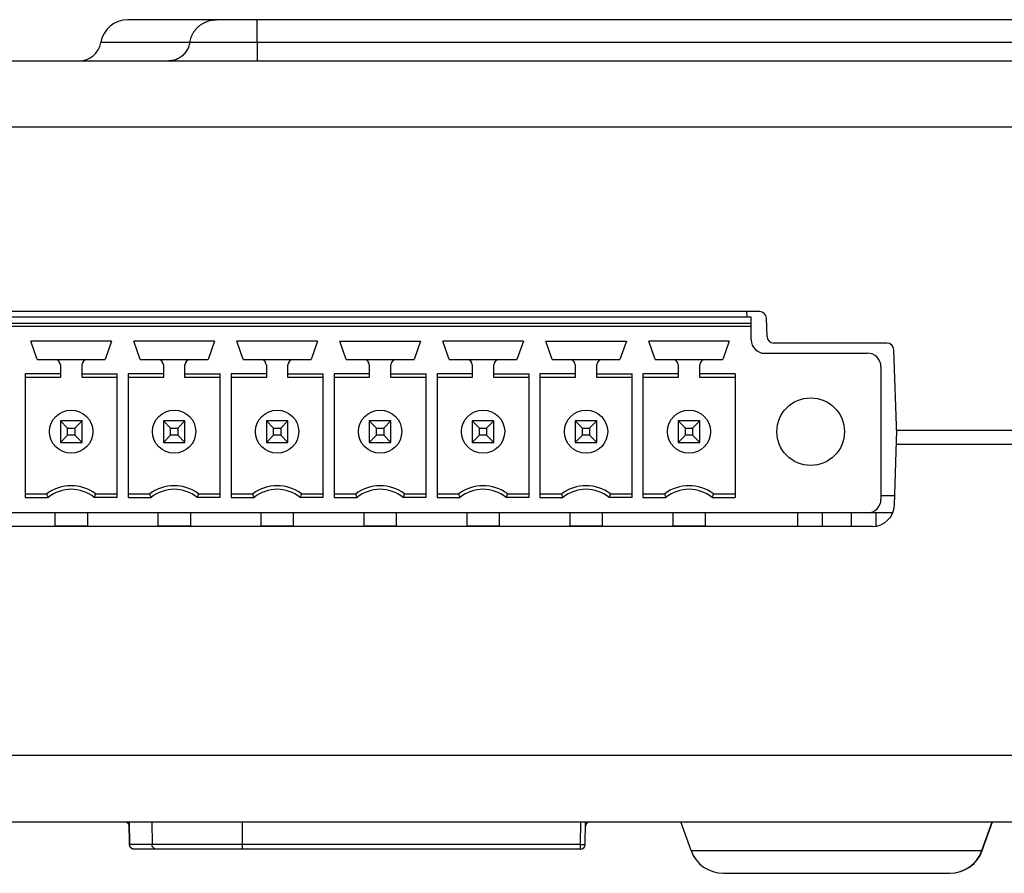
# Model space of a CAD drawing. Header units: inches. Extents: x 0 to 34, y 0 to 22.
# Tile 10 of 30: x 19 to 20.4, y 6.1 to 7.4. Entities that reach past the tile are written whole.
import ezdxf

# ---------------------------------------------------------------- set-up
doc = ezdxf.new("R2010")
doc.units = ezdxf.units.IN
doc.header["$LTSCALE"] = 1.87
doc.header["$MEASUREMENT"] = 0
doc.layers.get('0').update_dxf_attribs({"linetype": 'CONTINUOUS'})

msp = doc.modelspace()

# ---------------------------------------------------------------- linework, layer by layer
at = {"color": 7, "linetype": 'CONTINUOUS'}
for p, q in [((20.6202, 7.3759), (19.1317, 7.3759)), ((19.32, 7.3425), (19.32, 7.3759)), ((19.2219, 7.3425), (19.0923, 7.3425)), ((20.4997, 7.3425), (19.32, 7.3425)), ((14.3255, 7.3159), (20.4997, 7.3159)), ((20.4954, 7.2193), (14.3298, 7.2193)), ((20.0519, 6.9509), (17.5973, 6.9509)), ((17.6087, 6.9433), (20.0398, 6.9433)), ((20.0331, 6.9509), (20.0332, 6.9433)), ((20.0398, 6.9098), (20.0398, 6.9433)), ((20.0398, 6.9334), (17.6087, 6.9334)), ((17.6087, 6.9295), (20.0398, 6.9295)), ((20.0628, 6.9145), (20.0619, 6.9412)), ((19.1079, 6.9079), (18.9905, 6.9079)), ((18.9998, 6.8811), (18.9905, 6.9079)), ((19.1079, 6.9079), (19.0986, 6.8811)), ((19.2579, 6.9079), (19.1405, 6.9079)), ((19.1498, 6.8811), (19.1405, 6.9079)), ((19.2579, 6.9079), (19.2486, 6.8811)), ((19.4079, 6.9079), (19.2905, 6.9079)), ((19.2998, 6.8811), (19.2905, 6.9079)), ((19.4079, 6.9079), (19.3986, 6.8811)), ((19.4405, 6.9079), (19.5579, 6.9079)), ((19.4498, 6.8811), (19.4405, 6.9079)), ((19.5579, 6.9079), (19.5486, 6.8811)), ((19.7079, 6.9079), (19.5905, 6.9079)), ((19.5998, 6.8811), (19.5905, 6.9079)), ((19.7079, 6.9079), (19.6986, 6.8811)), ((19.7405, 6.9079), (19.8579, 6.9079)), ((19.7498, 6.8811), (19.7405, 6.9079)), ((19.8579, 6.9079), (19.8486, 6.8811)), ((20.0079, 6.9079), (19.8905, 6.9079)), ((19.8998, 6.8811), (19.8905, 6.9079)), ((20.0079, 6.9079), (19.9986, 6.8811)), ((20.2375, 6.9049), (20.0728, 6.9049)), ((20.0594, 6.8901), (20.2091, 6.8901)), ((20.2519, 6.7709), (20.2475, 6.8952)), ((18.9998, 6.8811), (19.0986, 6.8811)), ((19.0335, 6.8732), (19.0335, 6.8547)), ((19.065, 6.8547), (19.065, 6.8732)), ((19.1498, 6.8811), (19.2486, 6.8811)), ((19.1835, 6.8732), (19.1835, 6.8547)), ((19.215, 6.8547), (19.215, 6.8732)), ((19.2998, 6.8811), (19.3986, 6.8811)), ((19.3335, 6.8732), (19.3335, 6.8547)), ((19.365, 6.8547), (19.365, 6.8732)), ((19.4498, 6.8811), (19.5486, 6.8811)), ((19.4835, 6.8732), (19.4835, 6.8547)), ((19.515, 6.8547), (19.515, 6.8732)), ((19.5998, 6.8811), (19.6986, 6.8811)), ((19.6335, 6.8732), (19.6335, 6.8547)), ((19.665, 6.8547), (19.665, 6.8732)), ((19.7498, 6.8811), (19.8486, 6.8811)), ((19.7835, 6.8732), (19.7835, 6.8547)), ((19.815, 6.8547), (19.815, 6.8732)), ((19.8998, 6.8811), (19.9986, 6.8811)), ((19.9335, 6.8732), (19.9335, 6.8547)), ((19.965, 6.8547), (19.965, 6.8732)), ((20.2287, 6.8705), (20.2287, 6.6775)), ((19.0335, 6.86), (18.9821, 6.86)), ((18.9821, 6.86), (18.9821, 6.6801)), ((19.065, 6.86), (19.1163, 6.86)), ((19.1163, 6.6801), (19.1163, 6.86)), ((19.1835, 6.86), (19.1321, 6.86)), ((19.1321, 6.86), (19.1321, 6.6801)), ((19.215, 6.86), (19.2663, 6.86)), ((19.2663, 6.6801), (19.2663, 6.86)), ((19.3335, 6.86), (19.2821, 6.86)), ((19.2821, 6.86), (19.2821, 6.6801)), ((19.365, 6.86), (19.4163, 6.86)), ((19.4163, 6.6801), (19.4163, 6.86)), ((19.4835, 6.86), (19.4321, 6.86)), ((19.4321, 6.86), (19.4321, 6.6801)), ((19.515, 6.86), (19.5663, 6.86)), ((19.5663, 6.6801), (19.5663, 6.86)), ((19.6335, 6.86), (19.5821, 6.86)), ((19.5821, 6.86), (19.5821, 6.6801)), ((19.665, 6.86), (19.7163, 6.86)), ((19.7163, 6.6801), (19.7163, 6.86)), ((19.7835, 6.86), (19.7321, 6.86)), ((19.7321, 6.86), (19.7321, 6.6801)), ((19.815, 6.86), (19.8663, 6.86)), ((19.8663, 6.6801), (19.8663, 6.86)), ((19.9335, 6.86), (19.8821, 6.86)), ((19.8821, 6.86), (19.8821, 6.6801)), ((20.0163, 6.86), (19.965, 6.86)), ((20.0163, 6.86), (20.0163, 6.6801)), ((19.0335, 6.8547), (18.9821, 6.8547)), ((19.1163, 6.8547), (19.065, 6.8547)), ((19.1835, 6.8547), (19.1321, 6.8547)), ((19.2663, 6.8547), (19.215, 6.8547)), ((19.3335, 6.8547), (19.2821, 6.8547)), ((19.4163, 6.8547), (19.365, 6.8547)), ((19.4835, 6.8547), (19.4321, 6.8547)), ((19.5663, 6.8547), (19.515, 6.8547)), ((19.6335, 6.8547), (19.5821, 6.8547)), ((19.7163, 6.8547), (19.665, 6.8547)), ((19.7835, 6.8547), (19.7321, 6.8547)), ((19.8663, 6.8547), (19.815, 6.8547)), ((19.9335, 6.8547), (19.8821, 6.8547)), ((20.0163, 6.8547), (19.965, 6.8547)), ((19.065, 6.7917), (19.0335, 6.7917)), ((19.044, 6.7812), (19.0335, 6.7917)), ((19.0335, 6.7917), (19.0335, 6.7602)), ((19.0544, 6.7812), (19.065, 6.7917)), ((19.065, 6.7602), (19.065, 6.7917)), ((19.215, 6.7917), (19.1835, 6.7917)), ((19.194, 6.7812), (19.1835, 6.7917)), ((19.1835, 6.7917), (19.1835, 6.7602)), ((19.2044, 6.7812), (19.215, 6.7917)), ((19.215, 6.7602), (19.215, 6.7917)), ((19.365, 6.7917), (19.3335, 6.7917)), ((19.344, 6.7812), (19.3335, 6.7917)), ((19.3335, 6.7917), (19.3335, 6.7602)), ((19.3544, 6.7812), (19.365, 6.7917)), ((19.365, 6.7602), (19.365, 6.7917)), ((19.515, 6.7917), (19.4835, 6.7917)), ((19.494, 6.7812), (19.4835, 6.7917)), ((19.4835, 6.7917), (19.4835, 6.7602)), ((19.5044, 6.7812), (19.515, 6.7917)), ((19.515, 6.7602), (19.515, 6.7917)), ((19.665, 6.7917), (19.6335, 6.7917)), ((19.644, 6.7812), (19.6335, 6.7917)), ((19.6335, 6.7917), (19.6335, 6.7602)), ((19.6544, 6.7812), (19.665, 6.7917)), ((19.665, 6.7602), (19.665, 6.7917)), ((19.815, 6.7917), (19.7835, 6.7917)), ((19.794, 6.7812), (19.7835, 6.7917)), ((19.7835, 6.7917), (19.7835, 6.7602)), ((19.8044, 6.7812), (19.815, 6.7917)), ((19.815, 6.7602), (19.815, 6.7917)), ((19.965, 6.7917), (19.9335, 6.7917)), ((19.944, 6.7812), (19.9335, 6.7917)), ((19.9335, 6.7917), (19.9335, 6.7602)), ((19.9544, 6.7812), (19.965, 6.7917)), ((19.965, 6.7602), (19.965, 6.7917)), ((19.0335, 6.7602), (19.044, 6.7708)), ((19.044, 6.7812), (19.0544, 6.7812)), ((19.044, 6.7708), (19.044, 6.7812)), ((19.0544, 6.7708), (19.044, 6.7708)), ((19.0544, 6.7812), (19.0544, 6.7708)), ((19.065, 6.7602), (19.0544, 6.7708)), ((19.1835, 6.7602), (19.194, 6.7708)), ((19.194, 6.7812), (19.2044, 6.7812)), ((19.194, 6.7708), (19.194, 6.7812)), ((19.2044, 6.7708), (19.194, 6.7708)), ((19.2044, 6.7812), (19.2044, 6.7708)), ((19.215, 6.7602), (19.2044, 6.7708)), ((19.3335, 6.7602), (19.344, 6.7708)), ((19.344, 6.7812), (19.3544, 6.7812)), ((19.344, 6.7708), (19.344, 6.7812)), ((19.3544, 6.7708), (19.344, 6.7708)), ((19.3544, 6.7812), (19.3544, 6.7708)), ((19.365, 6.7602), (19.3544, 6.7708)), ((19.4835, 6.7602), (19.494, 6.7708)), ((19.494, 6.7812), (19.5044, 6.7812)), ((19.494, 6.7708), (19.494, 6.7812)), ((19.5044, 6.7708), (19.494, 6.7708)), ((19.5044, 6.7812), (19.5044, 6.7708)), ((19.515, 6.7602), (19.5044, 6.7708)), ((19.6335, 6.7602), (19.644, 6.7708)), ((19.644, 6.7812), (19.6544, 6.7812)), ((19.644, 6.7708), (19.644, 6.7812)), ((19.6544, 6.7708), (19.644, 6.7708)), ((19.6544, 6.7812), (19.6544, 6.7708)), ((19.665, 6.7602), (19.6544, 6.7708)), ((19.7835, 6.7602), (19.794, 6.7708)), ((19.794, 6.7812), (19.8044, 6.7812)), ((19.794, 6.7708), (19.794, 6.7812)), ((19.8044, 6.7708), (19.794, 6.7708)), ((19.8044, 6.7812), (19.8044, 6.7708)), ((19.815, 6.7602), (19.8044, 6.7708)), ((19.9335, 6.7602), (19.944, 6.7708)), ((19.944, 6.7812), (19.9544, 6.7812)), ((19.944, 6.7708), (19.944, 6.7812)), ((19.9544, 6.7708), (19.944, 6.7708)), ((19.9544, 6.7812), (19.9544, 6.7708)), ((19.965, 6.7602), (19.9544, 6.7708)), ((20.2483, 6.6687), (20.2521, 6.7779)), ((20.2516, 6.7779), (20.7344, 6.7779)), ((19.0335, 6.7602), (19.065, 6.7602)), ((19.1835, 6.7602), (19.215, 6.7602)), ((19.3335, 6.7602), (19.365, 6.7602)), ((19.4835, 6.7602), (19.515, 6.7602)), ((19.6335, 6.7602), (19.665, 6.7602)), ((19.7835, 6.7602), (19.815, 6.7602)), ((19.9335, 6.7602), (19.965, 6.7602)), ((20.2514, 6.7579), (20.7344, 6.7579)), ((18.9821, 6.6854), (19.0138, 6.6854)), ((19.0846, 6.6854), (19.1163, 6.6854)), ((19.1321, 6.6854), (19.1638, 6.6854)), ((19.2346, 6.6854), (19.2663, 6.6854)), ((19.2821, 6.6854), (19.3138, 6.6854)), ((19.3846, 6.6854), (19.4163, 6.6854)), ((19.4321, 6.6854), (19.4638, 6.6854)), ((19.5346, 6.6854), (19.5663, 6.6854)), ((19.5821, 6.6854), (19.6138, 6.6854)), ((19.6846, 6.6854), (19.7163, 6.6854)), ((19.7321, 6.6854), (19.7638, 6.6854)), ((19.8346, 6.6854), (19.8663, 6.6854)), ((19.8821, 6.6854), (19.9138, 6.6854)), ((19.9846, 6.6854), (20.0163, 6.6854)), ((18.9821, 6.6801), (19.0156, 6.6801)), ((19.1163, 6.6801), (19.0828, 6.6801)), ((19.1321, 6.6801), (19.1656, 6.6801)), ((19.2663, 6.6801), (19.2328, 6.6801)), ((19.2821, 6.6801), (19.3156, 6.6801)), ((19.4163, 6.6801), (19.3828, 6.6801)), ((19.4321, 6.6801), (19.4656, 6.6801)), ((19.5663, 6.6801), (19.5328, 6.6801)), ((19.5821, 6.6801), (19.6156, 6.6801)), ((19.7163, 6.6801), (19.6828, 6.6801)), ((19.7321, 6.6801), (19.7656, 6.6801)), ((19.8663, 6.6801), (19.8328, 6.6801)), ((19.8821, 6.6801), (19.9156, 6.6801)), ((19.9828, 6.6801), (20.0163, 6.6801)), ((20.2488, 6.6824), (20.2287, 6.6824)), ((20.2459, 6.6579), (17.4394, 6.6579)), ((19.0256, 6.6579), (19.0256, 6.6382)), ((19.0728, 6.6579), (19.0728, 6.6382)), ((19.1756, 6.6579), (19.1756, 6.6382)), ((19.2228, 6.6579), (19.2228, 6.6382)), ((19.3256, 6.6579), (19.3256, 6.6382)), ((19.3728, 6.6579), (19.3728, 6.6382)), ((19.4756, 6.6579), (19.4756, 6.6382)), ((19.5228, 6.6579), (19.5228, 6.6382)), ((19.6256, 6.6579), (19.6256, 6.6382)), ((19.6728, 6.6579), (19.6728, 6.6382)), ((19.7756, 6.6579), (19.7756, 6.6382)), ((19.8228, 6.6579), (19.8228, 6.6382)), ((19.9256, 6.6579), (19.9256, 6.6382)), ((19.9728, 6.6579), (19.9728, 6.6382)), ((20.1072, 6.6579), (20.1072, 6.6379)), ((20.1432, 6.6579), (20.1432, 6.6379)), ((20.1852, 6.6579), (20.1852, 6.6379)), ((20.2212, 6.6579), (20.2212, 6.6383)), ((20.2163, 6.6379), (14.6085, 6.6379)), ((19.0728, 6.6382), (19.0256, 6.6382)), ((19.0335, 6.6379), (19.0335, 6.6382)), ((19.065, 6.6379), (19.065, 6.6382)), ((19.2228, 6.6382), (19.1756, 6.6382)), ((19.1835, 6.6379), (19.1835, 6.6382)), ((19.215, 6.6379), (19.215, 6.6382)), ((19.3728, 6.6382), (19.3256, 6.6382)), ((19.3335, 6.6379), (19.3335, 6.6382)), ((19.365, 6.6379), (19.365, 6.6382)), ((19.5228, 6.6382), (19.4756, 6.6382)), ((19.4835, 6.6379), (19.4835, 6.6382)), ((19.515, 6.6379), (19.515, 6.6382)), ((19.6728, 6.6382), (19.6256, 6.6382)), ((19.6335, 6.6379), (19.6335, 6.6382)), ((19.665, 6.6379), (19.665, 6.6382)), ((19.8228, 6.6382), (19.7756, 6.6382)), ((19.7835, 6.6379), (19.7835, 6.6382)), ((19.815, 6.6379), (19.815, 6.6382)), ((19.9728, 6.6382), (19.9256, 6.6382)), ((19.9335, 6.6379), (19.9335, 6.6382)), ((19.965, 6.6379), (19.965, 6.6382)), ((20.4989, 6.3044), (14.3299, 6.3044)), ((14.2035, 6.2079), (20.7291, 6.2079)), ((19.1335, 6.2079), (19.1342, 6.1747)), ((19.1343, 6.1747), (19.1336, 6.2079)), ((19.1665, 6.2079), (19.167, 6.1747)), ((19.2986, 6.1679), (19.2986, 6.2079)), ((19.791, 6.1747), (19.7916, 6.2079)), ((19.798, 6.1747), (19.7986, 6.2079)), ((19.9521, 6.166), (19.9372, 6.2079)), ((20.3758, 6.166), (20.3908, 6.2079)), ((20.3763, 6.166), (20.3912, 6.2079)), ((19.791, 6.1747), (19.1343, 6.1747)), ((19.791, 6.1679), (19.1412, 6.1679)), ((19.791, 6.1679), (19.791, 6.1747)), ((19.9521, 6.166), (20.3763, 6.166)), ((19.9992, 6.1329), (20.3292, 6.1329))]:
    msp.add_line(p, q, dxfattribs=at)
msp.add_lwpolyline([(19.1267, 6.2079), (19.1269, 6.2078), (19.1273, 6.2078), (19.1276, 6.2078), (19.1279, 6.2077), (19.1283, 6.2077), (19.1287, 6.2076), (19.1291, 6.2074), (19.1295, 6.2073), (19.1299, 6.2071), (19.1303, 6.2068), (19.1307, 6.2065), (19.1312, 6.2062), (19.1316, 6.2058), (19.132, 6.2054), (19.1324, 6.2048), (19.1328, 6.2042), (19.1331, 6.2035), (19.1334, 6.2026), (19.1336, 6.2017), (19.1337, 6.201)], dxfattribs=at)
for centre, radius in [((20.1264, 6.776), 0.0492), ((19.0492, 6.776), 0.0315), ((19.1992, 6.776), 0.0315), ((19.3492, 6.776), 0.0315), ((19.4992, 6.776), 0.0315), ((19.6492, 6.776), 0.0315), ((19.7992, 6.776), 0.0315), ((19.9492, 6.776), 0.0315)]:
    msp.add_circle(centre, radius, dxfattribs=at)
for centre, radius, start, end in [((19.1317, 7.3359), 0.04, 90, 170.4059), ((19.0607, 7.3479), 0.032, 270, 350.4059), ((20.0519, 6.9409), 0.01, 2, 90), ((20.0728, 6.9149), 0.01, 182, 270), ((20.0594, 6.9098), 0.0197, 180, 270), ((20.2375, 6.8949), 0.01, 2, 90), ((20.2091, 6.8705), 0.0197, 0, 90), ((19.0256, 6.8732), 0.00787, 0, 90), ((19.0728, 6.8732), 0.00787, 90, 180), ((19.1756, 6.8732), 0.00787, 0, 90), ((19.2228, 6.8732), 0.00787, 90, 180), ((19.3256, 6.8732), 0.00787, 0, 90), ((19.3728, 6.8732), 0.00787, 90, 180), ((19.4756, 6.8732), 0.00787, 0, 90), ((19.5228, 6.8732), 0.00787, 90, 180), ((19.6256, 6.8732), 0.00787, 0, 90), ((19.6728, 6.8732), 0.00787, 90, 180), ((19.7756, 6.8732), 0.00787, 0, 90), ((19.8228, 6.8732), 0.00787, 90, 180), ((19.9256, 6.8732), 0.00787, 0, 90), ((19.9728, 6.8732), 0.00787, 90, 180), ((19.0492, 6.6382), 0.0591, 53.1301, 126.8699), ((19.0492, 6.6382), 0.0538, 51.2958, 128.7042), ((19.1992, 6.6382), 0.0591, 53.1301, 126.8699), ((19.1992, 6.6382), 0.0538, 51.2958, 128.7042), ((19.3492, 6.6382), 0.0591, 53.1301, 126.8699), ((19.3492, 6.6382), 0.0538, 51.2958, 128.7042), ((19.4992, 6.6382), 0.0591, 53.1301, 126.8699), ((19.4992, 6.6382), 0.0538, 51.2958, 128.7042), ((19.6492, 6.6382), 0.0591, 53.1301, 126.8699), ((19.6492, 6.6382), 0.0538, 51.2958, 128.7042), ((19.7992, 6.6382), 0.0591, 53.1301, 126.8699), ((19.7992, 6.6382), 0.0538, 51.2958, 128.7042), ((19.9492, 6.6382), 0.0591, 53.1301, 126.8699), ((19.9492, 6.6382), 0.0538, 51.2958, 128.7042), ((20.2091, 6.6775), 0.0197, 270, 360), ((20.2163, 6.6699), 0.032, 270, 358), ((19.8054, 6.2009), 0.007, 90, 179), ((19.791, 6.1749), 0.007, 270, 359), ((19.9992, 6.1829), 0.05, 199.6538, 270), ((20.3287, 6.1829), 0.05, 270, 340.3462), ((20.3292, 6.1829), 0.05, 270, 340.3462)]:
    msp.add_arc(centre, radius, start, end, dxfattribs=at)
for points, knots in [([(19.2219, 7.3425), (19.2222, 7.3438), (19.2227, 7.3465), (19.224, 7.3503), (19.2256, 7.3539), (19.2275, 7.3574), (19.2298, 7.3607), (19.2324, 7.3637), (19.2353, 7.3665), (19.2385, 7.3689), (19.2419, 7.371), (19.2454, 7.3727), (19.2491, 7.3741), (19.253, 7.3751), (19.2569, 7.3757), (19.2595, 7.3759), (19.2609, 7.3759)], [0, 0, 0, 0, 0.071921, 0.143793, 0.215601, 0.287332, 0.358976, 0.430526, 0.50198, 0.573339, 0.644607, 0.715794, 0.786912, 0.857973, 0.928997, 1, 1, 1, 1]), ([(19.2219, 7.3425), (19.2218, 7.3414), (19.2213, 7.3391), (19.2202, 7.3359), (19.2187, 7.3327), (19.2169, 7.3298), (19.2149, 7.327), (19.2125, 7.3245), (19.2099, 7.3223), (19.2071, 7.3204), (19.2041, 7.3187), (19.2009, 7.3175), (19.1976, 7.3165), (19.1942, 7.316), (19.1919, 7.3159), (19.1908, 7.3159)], [0, 0, 0, 0, 0.077438, 0.154823, 0.232134, 0.309355, 0.386474, 0.463484, 0.540383, 0.617174, 0.693868, 0.770479, 0.847024, 0.923523, 1, 1, 1, 1]), ([(19.32, 7.3425), (19.3173, 7.3425), (19.3118, 7.3425), (19.3036, 7.3425), (19.2956, 7.3425), (19.2877, 7.3425), (19.2801, 7.3425), (19.2727, 7.3425), (19.2657, 7.3425), (19.259, 7.3425), (19.2528, 7.3425), (19.247, 7.3425), (19.2417, 7.3425), (19.237, 7.3425), (19.2328, 7.3425), (19.2292, 7.3425), (19.2262, 7.3425), (19.2238, 7.3425), (19.2225, 7.3425), (19.2219, 7.3425)], [0, 0, 0, 0, 0.08409, 0.167536, 0.249713, 0.330075, 0.408111, 0.483315, 0.555199, 0.623288, 0.68711, 0.746243, 0.800311, 0.848937, 0.89178, 0.928558, 0.958992, 0.982853, 1, 1, 1, 1]), ([(19.32, 7.3425), (19.32, 7.3414), (19.32, 7.3392), (19.32, 7.3359), (19.32, 7.3328), (19.32, 7.3299), (19.32, 7.3271), (19.32, 7.3247), (19.32, 7.3224), (19.32, 7.3205), (19.32, 7.3189), (19.32, 7.3176), (19.32, 7.3167), (19.32, 7.3162), (19.32, 7.3159), (19.32, 7.3159)], [0, 0, 0, 0, 0.12629, 0.248797, 0.366083, 0.476782, 0.579606, 0.673355, 0.756937, 0.829378, 0.889838, 0.937609, 0.972134, 0.993011, 1, 1, 1, 1]), ([(19.0156, 6.6801), (19.0154, 6.6807), (19.015, 6.6819), (19.0144, 6.6836), (19.014, 6.6848), (19.0138, 6.6854)], [0, 0, 0, 0, 0.32861, 0.66195, 1, 1, 1, 1]), ([(19.0846, 6.6854), (19.0844, 6.6848), (19.084, 6.6836), (19.0834, 6.6819), (19.083, 6.6807), (19.0828, 6.6801)], [0, 0, 0, 0, 0.337932, 0.671272, 1, 1, 1, 1]), ([(19.1656, 6.6801), (19.1654, 6.6807), (19.165, 6.6819), (19.1644, 6.6836), (19.164, 6.6848), (19.1638, 6.6854)], [0, 0, 0, 0, 0.32861, 0.66195, 1, 1, 1, 1]), ([(19.2346, 6.6854), (19.2344, 6.6848), (19.234, 6.6836), (19.2334, 6.6819), (19.233, 6.6807), (19.2328, 6.6801)], [0, 0, 0, 0, 0.337932, 0.671272, 1, 1, 1, 1]), ([(19.3156, 6.6801), (19.3154, 6.6807), (19.315, 6.6819), (19.3144, 6.6836), (19.314, 6.6848), (19.3138, 6.6854)], [0, 0, 0, 0, 0.32861, 0.66195, 1, 1, 1, 1]), ([(19.3846, 6.6854), (19.3844, 6.6848), (19.384, 6.6836), (19.3834, 6.6819), (19.383, 6.6807), (19.3828, 6.6801)], [0, 0, 0, 0, 0.337932, 0.671272, 1, 1, 1, 1]), ([(19.4656, 6.6801), (19.4654, 6.6807), (19.465, 6.6819), (19.4644, 6.6836), (19.464, 6.6848), (19.4638, 6.6854)], [0, 0, 0, 0, 0.32861, 0.66195, 1, 1, 1, 1]), ([(19.5346, 6.6854), (19.5344, 6.6848), (19.534, 6.6836), (19.5334, 6.6819), (19.533, 6.6807), (19.5328, 6.6801)], [0, 0, 0, 0, 0.337932, 0.671272, 1, 1, 1, 1]), ([(19.6156, 6.6801), (19.6154, 6.6807), (19.615, 6.6819), (19.6144, 6.6836), (19.614, 6.6848), (19.6138, 6.6854)], [0, 0, 0, 0, 0.32861, 0.66195, 1, 1, 1, 1]), ([(19.6846, 6.6854), (19.6844, 6.6848), (19.684, 6.6836), (19.6834, 6.6819), (19.683, 6.6807), (19.6828, 6.6801)], [0, 0, 0, 0, 0.337932, 0.671272, 1, 1, 1, 1]), ([(19.7656, 6.6801), (19.7654, 6.6807), (19.765, 6.6819), (19.7644, 6.6836), (19.764, 6.6848), (19.7638, 6.6854)], [0, 0, 0, 0, 0.32861, 0.66195, 1, 1, 1, 1]), ([(19.8346, 6.6854), (19.8344, 6.6848), (19.834, 6.6836), (19.8334, 6.6819), (19.833, 6.6807), (19.8328, 6.6801)], [0, 0, 0, 0, 0.337932, 0.671272, 1, 1, 1, 1]), ([(19.9156, 6.6801), (19.9154, 6.6807), (19.915, 6.6819), (19.9144, 6.6836), (19.914, 6.6848), (19.9138, 6.6854)], [0, 0, 0, 0, 0.32861, 0.66195, 1, 1, 1, 1]), ([(19.9846, 6.6854), (19.9844, 6.6848), (19.984, 6.6836), (19.9834, 6.6819), (19.983, 6.6807), (19.9828, 6.6801)], [0, 0, 0, 0, 0.337932, 0.671272, 1, 1, 1, 1]), ([(19.1412, 6.1679), (19.1408, 6.1679), (19.1401, 6.1679), (19.1391, 6.1681), (19.1382, 6.1685), (19.1374, 6.169), (19.1366, 6.1696), (19.1359, 6.1703), (19.1353, 6.171), (19.1348, 6.1719), (19.1344, 6.1729), (19.1343, 6.1736), (19.1342, 6.174)], [0, 0, 0, 0, 0.105544, 0.207639, 0.303503, 0.403066, 0.494095, 0.593432, 0.69294, 0.790152, 0.892905, 1, 1, 1, 1]), ([(19.1412, 6.1679), (19.1408, 6.1679), (19.1401, 6.1679), (19.1391, 6.1682), (19.1381, 6.1685), (19.1372, 6.1691), (19.1364, 6.1698), (19.1357, 6.1706), (19.1351, 6.1716), (19.1347, 6.1726), (19.1345, 6.1733), (19.1344, 6.1737)], [0, 0, 0, 0, 0.107893, 0.215125, 0.323196, 0.432967, 0.54466, 0.657981, 0.772263, 0.886607, 1, 1, 1, 1]), ([(19.1739, 6.1679), (19.1735, 6.1679), (19.1728, 6.1679), (19.1718, 6.1682), (19.1708, 6.1686), (19.1699, 6.1691), (19.169, 6.1698), (19.1683, 6.1707), (19.1678, 6.1716), (19.1674, 6.1726), (19.1671, 6.1736), (19.167, 6.1744), (19.167, 6.1747)], [0, 0, 0, 0, 0.098936, 0.197976, 0.297213, 0.396722, 0.496551, 0.596715, 0.6972, 0.79796, 0.898924, 1, 1, 1, 1]), ([(19.791, 6.1747), (19.7913, 6.1747), (19.792, 6.1747), (19.7931, 6.1747), (19.7941, 6.1747), (19.795, 6.1747), (19.7958, 6.1747), (19.7966, 6.1747), (19.7971, 6.1747), (19.7976, 6.1747), (19.7978, 6.1747), (19.798, 6.1747), (19.798, 6.1747)], [0, 0, 0, 0, 0.152935, 0.301398, 0.443768, 0.577372, 0.698627, 0.803551, 0.888404, 0.950276, 0.987506, 1, 1, 1, 1])]:
    msp.add_open_spline(points, degree=3, knots=knots, dxfattribs=at)
for points in [[(19.1342, 6.174), (19.1342, 6.1742), (19.1342, 6.1745), (19.1342, 6.1747)], [(19.1342, 6.1747), (19.1342, 6.1747), (19.1343, 6.1747), (19.1343, 6.1747)], [(19.1344, 6.1737), (19.1343, 6.174), (19.1343, 6.1744), (19.1343, 6.1747)]]:
    msp.add_open_spline(points, degree=3, dxfattribs=at)

doc.saveas('drawing.dxf')
